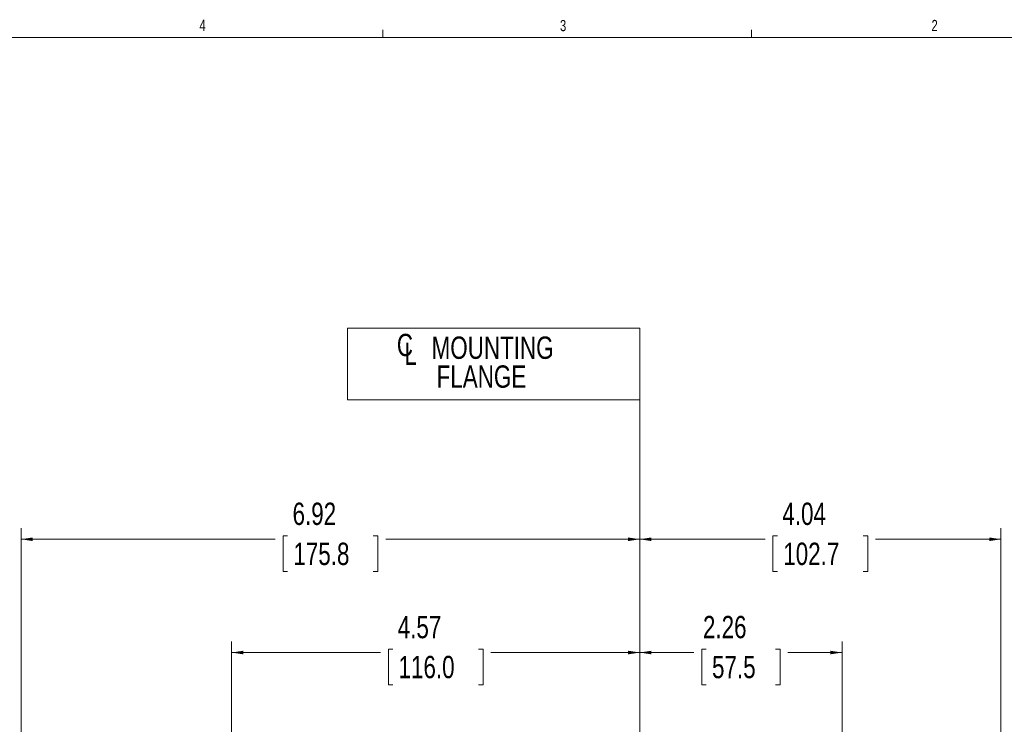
# Model space of a CAD drawing. Header units: inches. Extents: x 0.3 to 33.9, y 0.2 to 21.7.
# Tile 22 of 29: x 17.1 to 28.1, y 13.7 to 21.6. Entities that reach past the tile are written whole.
import ezdxf

# ---------------------------------------------------------------- set-up
doc = ezdxf.new("R2010")
doc.units = ezdxf.units.IN
doc.header["$MEASUREMENT"] = 0
doc.layers.add('SLD-0', color=7, linetype='Continuous', lineweight=15)
doc.styles.add('SLDTEXTSTYLE0', font='TXT', dxfattribs={"width": 0.75})
doc.dimstyles.new('SLDDIMSTYLE0', dxfattribs={"dimtxt": 0.25, "dimasz": 0.13, "dimexe": 0, "dimexo": 0.0625, "dimgap": 0.0625, "dimtad": 0, "dimtih": 1, "dimtoh": 1, "dimdec": 4, "dimrnd": 1e-09, "dimzin": 12, "dimdsep": 46, "dimtxsty": 'SLDTEXTSTYLE0', "dimsah": 1, "dimcen": 0.09, "dimadec": 0, "dimazin": 3, "dimtfac": 1, "dimtdec": 4, "dimtofl": 0, "dimtmove": 0, "dimatfit": 3, "dimfxl": 1, "dimfrac": 2, "dimtolj": 1, "dimtzin": 12, "dimarcsym": 0})

# ---------------------------------------------------------------- blocks, each defined once
blk = doc.blocks.new('SW_SYMBOL_MOD_CL')
at = {"layer": 'SLD-0', "color": 0, "char_height": 30.8, "attachment_point": 5, "style": 'SLDTEXTSTYLE0'}
for s, insert in [('C', (15.7, 23.6)), ('L', (23.6, 11.8))]:
    blk.add_mtext(s, dxfattribs=dict(at, insert=insert))
blk = doc.blocks.new('SW_TABLEANNOTATION_0')
at = {"layer": 'SLD-0', "color": 0}
for p, q in [((0, 0), (0, -0.802)), ((3.273, 0), (0, 0)), ((3.273, -0.802), (3.273, 0)), ((0, -0.802), (3.273, -0.802))]:
    blk.add_line(p, q, dxfattribs=at)
at = {"layer": 'SLD-0', "color": 0, "xscale": 0.0081111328, "yscale": 0.0081111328, "zscale": 0.0081111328}
blk.add_blockref('SW_SYMBOL_MOD_CL', (0.516, -0.382), dxfattribs=at)
at = {"layer": 'SLD-0', "color": 0, "char_height": 0.25, "attachment_point": 1, "style": 'SLDTEXTSTYLE0'}
for s, insert in [('MOUNTING', (0.942, -0.094)), ('FLANGE', (0.998, -0.417))]:
    blk.add_mtext(s, dxfattribs=dict(at, insert=insert))
blk = doc.blocks.new('*D20')
at = {"layer": 'SLD-0'}
for p, q in [((17.101, 11.049), (17.101, 15.924)), ((17.101, 15.799), (19.944, 15.799)), ((20.083, 15.836), (20.033, 15.836)), ((20.033, 15.836), (20.033, 15.439)), ((21.042, 15.836), (21.092, 15.836)), ((21.092, 15.836), (21.092, 15.439)), ((24.024, 15.799), (21.181, 15.799)), ((20.033, 15.439), (20.083, 15.439)), ((21.092, 15.439), (21.042, 15.439))]:
    blk.add_line(p, q, dxfattribs=at)
for points in [[(17.101, 15.799), (17.231, 15.779), (17.231, 15.819)], [(24.024, 15.799), (23.894, 15.819), (23.894, 15.779)]]:
    blk.add_solid(points, dxfattribs=at)
at = {"layer": 'SLD-0', "char_height": 0.25, "attachment_point": 1, "style": 'SLDTEXTSTYLE0'}
for s, insert in [('6.92', (20.138, 16.209, 0.004)), ('175.8', (20.147, 15.761, 0.004))]:
    blk.add_mtext(s, dxfattribs=dict(at, insert=insert))
blk = doc.blocks.new('*D21')
at = {"layer": 'SLD-0'}
for p, q in [((24.024, 12.222), (24.024, 15.924)), ((28.066, 11.091), (28.066, 15.924)), ((24.024, 15.799), (25.427, 15.799)), ((25.566, 15.836), (25.515, 15.836)), ((25.515, 15.836), (25.515, 15.439)), ((26.524, 15.836), (26.575, 15.836)), ((26.575, 15.836), (26.575, 15.439)), ((28.066, 15.799), (26.664, 15.799)), ((25.515, 15.439), (25.566, 15.439)), ((26.575, 15.439), (26.524, 15.439))]:
    blk.add_line(p, q, dxfattribs=at)
for points in [[(24.024, 15.799), (24.154, 15.779), (24.154, 15.819)], [(28.066, 15.799), (27.936, 15.819), (27.936, 15.779)]]:
    blk.add_solid(points, dxfattribs=at)
at = {"layer": 'SLD-0', "char_height": 0.25, "attachment_point": 1, "style": 'SLDTEXTSTYLE0'}
for s, insert in [('4.04', (25.62, 16.209, -0.439)), ('102.7', (25.63, 15.761, -0.439))]:
    blk.add_mtext(s, dxfattribs=dict(at, insert=insert))
blk = doc.blocks.new('*D22')
at = {"layer": 'SLD-0'}
for p, q in [((24.024, 12.222), (24.024, 14.657)), ((26.288, 12.959), (26.288, 14.657)), ((24.769, 14.569), (24.719, 14.569)), ((24.719, 14.569), (24.719, 14.172)), ((25.543, 14.569), (25.594, 14.569)), ((25.594, 14.569), (25.594, 14.172)), ((24.024, 14.532), (24.63, 14.532)), ((26.288, 14.532), (25.683, 14.532)), ((24.719, 14.172), (24.769, 14.172)), ((25.594, 14.172), (25.543, 14.172))]:
    blk.add_line(p, q, dxfattribs=at)
for points in [[(24.024, 14.532), (24.154, 14.512), (24.154, 14.552)], [(26.288, 14.532), (26.158, 14.552), (26.158, 14.512)]]:
    blk.add_solid(points, dxfattribs=at)
at = {"layer": 'SLD-0', "char_height": 0.25, "attachment_point": 1, "style": 'SLDTEXTSTYLE0'}
for s, insert in [('2.26', (24.731, 14.942, -0.439)), ('57.5', (24.833, 14.495, -0.439))]:
    blk.add_mtext(s, dxfattribs=dict(at, insert=insert))
blk = doc.blocks.new('*D23')
at = {"layer": 'SLD-0'}
for p, q in [((19.456, 12.612), (19.456, 14.657)), ((24.024, 12.222), (24.024, 14.657)), ((21.261, 14.569), (21.21, 14.569)), ((21.21, 14.569), (21.21, 14.172)), ((22.219, 14.569), (22.27, 14.569)), ((22.27, 14.569), (22.27, 14.172)), ((19.456, 14.532), (21.121, 14.532)), ((24.024, 14.532), (22.359, 14.532)), ((21.21, 14.172), (21.261, 14.172)), ((22.27, 14.172), (22.219, 14.172))]:
    blk.add_line(p, q, dxfattribs=at)
for points in [[(19.456, 14.532), (19.586, 14.512), (19.586, 14.552)], [(24.024, 14.532), (23.894, 14.552), (23.894, 14.512)]]:
    blk.add_solid(points, dxfattribs=at)
at = {"layer": 'SLD-0', "char_height": 0.25, "attachment_point": 1, "style": 'SLDTEXTSTYLE0'}
for s, insert in [('4.57', (21.315, 14.942, -0.439)), ('116.0', (21.324, 14.495, -0.439))]:
    blk.add_mtext(s, dxfattribs=dict(at, insert=insert))

msp = doc.modelspace()

# ---------------------------------------------------------------- linework, layer by layer
at = {"layer": 'SLD-0'}
for p, q in [((21.14788, 21.4106), (21.14788, 21.4954)), ((25.27288, 21.4106), (25.27288, 21.4954)), ((0.52288, 21.4106), (33.52288, 21.4106)), ((24.02398, 17.82849), (24.02398, 3.68039))]:
    msp.add_line(p, q, dxfattribs=at)

# ---------------------------------------------------------------- block references
msp.add_blockref('SW_TABLEANNOTATION_0', (20.75251, 18.16074), dxfattribs=at)

# ---------------------------------------------------------------- texts
at = {"color": 7, "linetype": 'Continuous', "lineweight": 0, "char_height": 0.125, "attachment_point": 1, "style": 'SLDTEXTSTYLE0'}
for s, insert in [('4', (19.09519, 21.60965)), ('3', (23.13131, 21.60707)), ('2', (27.28922, 21.60799))]:
    msp.add_mtext(s, dxfattribs=dict(at, insert=insert))

# ---------------------------------------------------------------- dimensions: what is measured, and where the dimension line sits
at = {"layer": 'SLD-0'}
for base, p1, p2, picture, middle in [((17.10098, 15.79879), (24.02398, 17.82849), (17.10098, 10.99907), '*D20', (20.56248, 15.79879)), ((28.06648, 15.79879), (24.02398, 12.1717), (28.06648, 11.04147), '*D21', (26.04523, 15.79879)), ((19.45598, 14.53245), (24.02398, 12.1717), (19.45598, 12.56249), '*D23', (21.73998, 14.53245)), ((26.28848, 14.53245), (24.02398, 12.1717), (26.28848, 12.90869), '*D22', (25.15623, 14.53245))]:
    dim = msp.add_linear_dim(base=base, p1=p1, p2=p2, dimstyle='SLDDIMSTYLE0', dxfattribs=at)
    dim.commit()
    dim.dimension.update_dxf_attribs({"geometry": picture, "text_midpoint": middle, "dimtype": 160})

doc.saveas('drawing.dxf')
